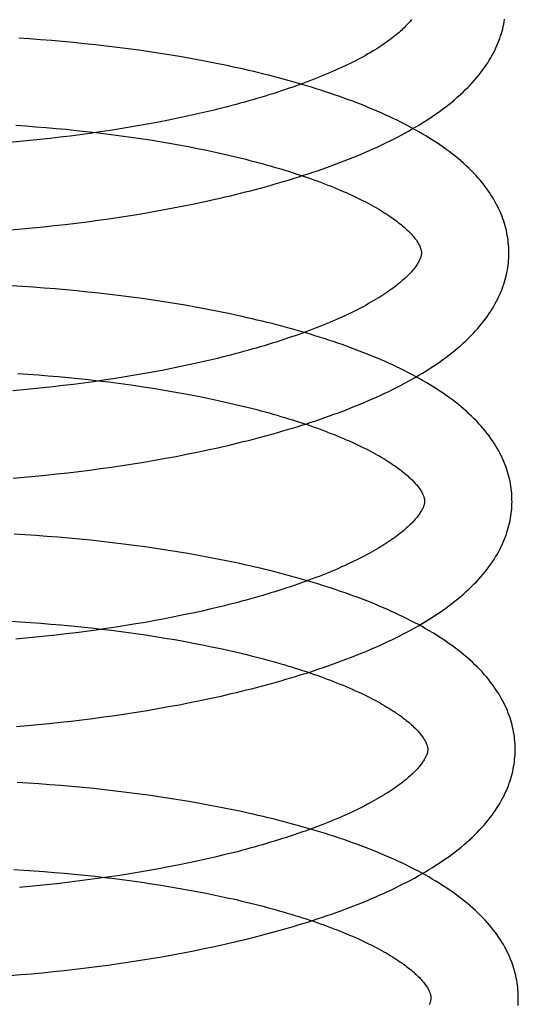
# Model space of a CAD drawing. Header units: inches. Extents: x 0 to 291, y 0 to 188.
# Tile 29 of 94: x 32.958 to 33.072, y 97.425 to 97.651. Entities that reach past the tile are written whole.
import ezdxf

# ---------------------------------------------------------------- set-up
doc = ezdxf.new("R2010")
doc.units = ezdxf.units.IN
doc.header["$LTSCALE"] = 16.01262
doc.header["$MEASUREMENT"] = 0
doc.linetypes.add('HIDDEN', pattern=[0.2, 0.1, -0.1])
doc.layers.add('DEFAULT_2', color=8, linetype='HIDDEN')

msp = doc.modelspace()

# ---------------------------------------------------------------- linework, layer by layer
at = {"layer": 'DEFAULT_2', "color": 8, "linetype": 'HIDDEN'}
for p, q in [((32.96006, 97.64614), (32.95756, 97.6463)), ((32.96256, 97.64596), (32.96006, 97.64614)), ((32.96507, 97.64576), (32.96256, 97.64596)), ((32.96757, 97.64554), (32.96507, 97.64576)), ((32.97008, 97.64531), (32.96757, 97.64554)), ((32.97258, 97.64506), (32.97008, 97.64531)), ((32.97509, 97.64479), (32.97258, 97.64506)), ((32.97758, 97.64451), (32.97509, 97.64479)), ((32.98008, 97.64421), (32.97758, 97.64451)), ((32.98256, 97.64389), (32.98008, 97.64421)), ((32.98504, 97.64355), (32.98256, 97.64389)), ((32.9875, 97.64319), (32.98504, 97.64355)), ((32.98996, 97.64282), (32.9875, 97.64319)), ((32.9924, 97.64243), (32.98996, 97.64282)), ((32.99483, 97.64202), (32.9924, 97.64243)), ((32.99724, 97.6416), (32.99483, 97.64202)), ((32.99964, 97.64115), (32.99724, 97.6416)), ((32.99817, 97.62891), (32.99606, 97.62845)), ((33.00024, 97.62939), (32.99817, 97.62891)), ((33.00229, 97.62988), (33.00024, 97.62939)), ((32.98742, 97.62672), (32.98521, 97.62632)), ((32.98961, 97.62713), (32.98742, 97.62672)), ((32.99179, 97.62756), (32.98961, 97.62713)), ((32.99394, 97.628), (32.99179, 97.62756)), ((32.99606, 97.62845), (32.99394, 97.628)), ((32.9569, 97.6264), (32.95921, 97.62624)), ((32.95921, 97.62624), (32.96151, 97.62607)), ((32.96151, 97.62607), (32.96382, 97.62588)), ((32.96382, 97.62588), (32.96612, 97.62568)), ((32.96612, 97.62568), (32.96843, 97.62547)), ((32.96843, 97.62547), (32.97073, 97.62524)), ((32.97073, 97.62524), (32.97302, 97.62499)), ((32.97393, 97.62454), (32.97164, 97.62423)), ((32.97302, 97.62499), (32.9753, 97.62473)), ((32.97621, 97.62487), (32.97393, 97.62454)), ((32.97848, 97.62521), (32.97621, 97.62487)), ((32.98074, 97.62557), (32.97848, 97.62521)), ((32.98298, 97.62594), (32.98074, 97.62557)), ((32.98521, 97.62632), (32.98298, 97.62594)), ((32.95781, 97.62268), (32.95551, 97.62248)), ((32.96012, 97.6229), (32.95781, 97.62268)), ((32.96243, 97.62314), (32.96012, 97.6229)), ((32.96474, 97.62339), (32.96243, 97.62314)), ((32.96704, 97.62366), (32.96474, 97.62339)), ((32.96934, 97.62394), (32.96704, 97.62366)), ((32.97164, 97.62423), (32.96934, 97.62394)), ((32.97871, 97.62431), (32.98097, 97.62401)), ((32.98097, 97.62401), (32.98322, 97.6237)), ((32.98322, 97.6237), (32.98545, 97.62337)), ((32.98545, 97.62337), (32.98766, 97.62303)), ((32.98766, 97.62303), (32.98985, 97.62267)), ((32.98985, 97.62267), (32.99203, 97.6223)), ((32.99203, 97.6223), (32.99418, 97.62191)), ((32.99418, 97.62191), (32.99631, 97.62151)), ((32.99631, 97.62151), (32.99842, 97.6211)), ((32.99842, 97.6211), (33.0005, 97.62068)), ((32.99773, 97.60845), (33.00011, 97.60895)), ((33.00011, 97.60895), (33.00248, 97.60947)), ((32.98558, 97.60618), (32.98804, 97.6066)), ((32.98804, 97.6066), (32.99048, 97.60704)), ((32.99048, 97.60704), (32.99291, 97.60749)), ((32.99291, 97.60749), (32.99533, 97.60796)), ((32.99533, 97.60796), (32.99773, 97.60845)), ((32.97069, 97.60404), (32.97318, 97.60435)), ((32.97318, 97.60435), (32.97568, 97.60469)), ((32.97568, 97.60469), (32.97816, 97.60503)), ((32.97816, 97.60503), (32.98065, 97.6054)), ((32.98065, 97.6054), (32.98312, 97.60578)), ((32.98312, 97.60578), (32.98558, 97.60618)), ((32.95571, 97.60252), (32.9582, 97.60273)), ((32.9582, 97.60273), (32.96069, 97.60296)), ((32.96069, 97.60296), (32.96319, 97.6032)), ((32.96319, 97.6032), (32.96569, 97.60346)), ((32.96569, 97.60346), (32.96819, 97.60374)), ((32.96819, 97.60374), (32.97069, 97.60404)), ((32.95837, 97.58951), (32.95588, 97.58965)), ((32.96087, 97.58934), (32.95837, 97.58951)), ((32.96337, 97.58916), (32.96087, 97.58934)), ((32.96588, 97.58896), (32.96337, 97.58916)), ((32.96838, 97.58875), (32.96588, 97.58896)), ((32.97089, 97.58851), (32.96838, 97.58875)), ((32.97339, 97.58826), (32.97089, 97.58851)), ((32.97589, 97.58799), (32.97339, 97.58826)), ((32.97839, 97.58771), (32.97589, 97.58799)), ((32.98088, 97.58741), (32.97839, 97.58771)), ((32.98336, 97.58708), (32.98088, 97.58741)), ((32.98583, 97.58675), (32.98336, 97.58708)), ((32.9883, 97.58639), (32.98583, 97.58675)), ((32.99075, 97.58602), (32.9883, 97.58639)), ((32.99319, 97.58563), (32.99075, 97.58602)), ((32.99562, 97.58522), (32.99319, 97.58563)), ((32.99803, 97.58479), (32.99562, 97.58522)), ((33.00042, 97.58435), (32.99803, 97.58479)), ((33.00096, 97.5726), (32.99889, 97.57212)), ((33.00301, 97.57309), (33.00096, 97.5726)), ((32.99034, 97.57034), (32.98814, 97.56993)), ((32.99251, 97.57077), (32.99034, 97.57034)), ((32.99466, 97.57121), (32.99251, 97.57077)), ((32.99679, 97.57166), (32.99466, 97.57121)), ((32.99889, 97.57212), (32.99679, 97.57166)), ((32.95737, 97.56962), (32.95968, 97.56947)), ((32.95968, 97.56947), (32.96199, 97.5693)), ((32.96199, 97.5693), (32.9643, 97.56911)), ((32.9643, 97.56911), (32.96662, 97.56891)), ((32.96662, 97.56891), (32.96893, 97.5687)), ((32.96893, 97.5687), (32.97123, 97.56847)), ((32.97123, 97.56847), (32.97353, 97.56822)), ((32.97353, 97.56822), (32.97582, 97.56796)), ((32.9792, 97.56842), (32.97693, 97.56808)), ((32.98146, 97.56878), (32.9792, 97.56842)), ((32.9837, 97.56915), (32.98146, 97.56878)), ((32.98593, 97.56953), (32.9837, 97.56915)), ((32.98814, 97.56993), (32.98593, 97.56953)), ((32.95854, 97.56589), (32.95623, 97.56569)), ((32.96084, 97.56611), (32.95854, 97.56589)), ((32.96315, 97.56635), (32.96084, 97.56611)), ((32.96546, 97.5666), (32.96315, 97.56635)), ((32.96776, 97.56686), (32.96546, 97.5666)), ((32.97006, 97.56715), (32.96776, 97.56686)), ((32.97236, 97.56744), (32.97006, 97.56715)), ((32.97465, 97.56775), (32.97236, 97.56744)), ((32.97693, 97.56808), (32.97465, 97.56775)), ((32.97582, 97.56796), (32.9781, 97.56769)), ((32.9815, 97.56724), (32.98376, 97.56693)), ((32.98376, 97.56693), (32.98599, 97.5666)), ((32.98599, 97.5666), (32.98821, 97.56626)), ((32.98821, 97.56626), (32.99042, 97.5659)), ((32.99042, 97.5659), (32.9926, 97.56553)), ((32.9926, 97.56553), (32.99476, 97.56515)), ((32.99476, 97.56515), (32.9969, 97.56475)), ((32.9969, 97.56475), (32.99901, 97.56434)), ((32.99901, 97.56434), (33.00109, 97.56391)), ((33.00074, 97.55214), (33.00311, 97.55266)), ((32.98866, 97.54979), (32.99111, 97.55023)), ((32.99111, 97.55023), (32.99354, 97.55068)), ((32.99354, 97.55068), (32.99595, 97.55115)), ((32.99595, 97.55115), (32.99836, 97.55164)), ((32.99836, 97.55164), (33.00074, 97.55214)), ((32.97379, 97.54755), (32.97629, 97.54788)), ((32.97629, 97.54788), (32.97878, 97.54823)), ((32.97878, 97.54823), (32.98126, 97.54859)), ((32.98126, 97.54859), (32.98374, 97.54898)), ((32.98374, 97.54898), (32.9862, 97.54938)), ((32.9862, 97.54938), (32.98866, 97.54979)), ((32.95631, 97.54572), (32.9588, 97.54593)), ((32.9588, 97.54593), (32.96129, 97.54615)), ((32.96129, 97.54615), (32.96379, 97.5464)), ((32.96379, 97.5464), (32.96629, 97.54666)), ((32.96629, 97.54666), (32.96879, 97.54694)), ((32.96879, 97.54694), (32.97129, 97.54723)), ((32.97129, 97.54723), (32.97379, 97.54755)), ((32.95897, 97.53272), (32.95648, 97.53287)), ((32.96147, 97.53256), (32.95897, 97.53272)), ((32.96397, 97.53238), (32.96147, 97.53256)), ((32.96648, 97.53218), (32.96397, 97.53238)), ((32.96899, 97.53196), (32.96648, 97.53218)), ((32.97149, 97.53173), (32.96899, 97.53196)), ((32.974, 97.53148), (32.97149, 97.53173)), ((32.9765, 97.53121), (32.974, 97.53148)), ((32.979, 97.53093), (32.9765, 97.53121)), ((32.98149, 97.53063), (32.979, 97.53093)), ((32.98398, 97.53031), (32.98149, 97.53063)), ((32.98646, 97.52997), (32.98398, 97.53031)), ((32.98892, 97.52961), (32.98646, 97.52997)), ((32.99138, 97.52924), (32.98892, 97.52961)), ((32.99382, 97.52885), (32.99138, 97.52924)), ((32.99625, 97.52844), (32.99382, 97.52885)), ((32.99866, 97.52802), (32.99625, 97.52844)), ((33.00106, 97.52757), (32.99866, 97.52802)), ((32.99529, 97.5144), (32.99314, 97.51396)), ((32.99742, 97.51485), (32.99529, 97.5144)), ((32.99952, 97.51531), (32.99742, 97.51485)), ((33.0016, 97.51579), (32.99952, 97.51531)), ((33.00364, 97.51628), (33.0016, 97.51579)), ((32.95567, 97.51297), (32.95797, 97.51284)), ((32.95797, 97.51284), (32.96028, 97.51268)), ((32.96028, 97.51268), (32.96259, 97.51252)), ((32.96259, 97.51252), (32.9649, 97.51233)), ((32.9649, 97.51233), (32.96721, 97.51213)), ((32.96721, 97.51213), (32.96952, 97.51192)), ((32.96952, 97.51192), (32.97183, 97.51169)), ((32.98209, 97.51197), (32.97984, 97.51162)), ((32.98434, 97.51234), (32.98209, 97.51197)), ((32.98656, 97.51272), (32.98434, 97.51234)), ((32.98878, 97.51312), (32.98656, 97.51272)), ((32.99097, 97.51353), (32.98878, 97.51312)), ((32.99314, 97.51396), (32.99097, 97.51353)), ((32.96379, 97.50955), (32.96149, 97.50931)), ((32.9661, 97.5098), (32.96379, 97.50955)), ((32.9684, 97.51006), (32.9661, 97.5098)), ((32.9707, 97.51034), (32.9684, 97.51006)), ((32.973, 97.51064), (32.9707, 97.51034)), ((32.97183, 97.51169), (32.97412, 97.51145)), ((32.97529, 97.51095), (32.973, 97.51064)), ((32.97412, 97.51145), (32.97642, 97.51119)), ((32.97757, 97.51128), (32.97529, 97.51095)), ((32.97642, 97.51119), (32.9787, 97.51091)), ((32.97984, 97.51162), (32.97757, 97.51128)), ((32.9787, 97.51091), (32.98097, 97.51062)), ((32.98435, 97.51016), (32.98659, 97.50983)), ((32.98659, 97.50983), (32.98881, 97.50949)), ((32.95918, 97.5091), (32.95688, 97.50889)), ((32.96149, 97.50931), (32.95918, 97.5091)), ((32.98881, 97.50949), (32.99101, 97.50913)), ((32.99101, 97.50913), (32.9932, 97.50876)), ((32.9932, 97.50876), (32.99536, 97.50838)), ((32.99536, 97.50838), (32.99749, 97.50798)), ((32.99749, 97.50798), (32.99961, 97.50757)), ((32.99961, 97.50757), (33.00169, 97.50715)), ((32.99184, 97.49344), (32.99427, 97.49389)), ((32.99427, 97.49389), (32.99669, 97.49436)), ((32.99669, 97.49436), (32.99909, 97.49485)), ((32.99909, 97.49485), (33.00148, 97.49535)), ((33.00148, 97.49535), (33.00384, 97.49587)), ((32.97951, 97.49144), (32.98199, 97.4918)), ((32.98199, 97.4918), (32.98447, 97.49219)), ((32.98447, 97.49219), (32.98694, 97.49259)), ((32.98694, 97.49259), (32.98939, 97.493)), ((32.98939, 97.493), (32.99184, 97.49344)), ((32.95953, 97.48914), (32.96202, 97.48936)), ((32.96202, 97.48936), (32.96452, 97.48961)), ((32.96452, 97.48961), (32.96702, 97.48987)), ((32.96702, 97.48987), (32.96952, 97.49015)), ((32.96952, 97.49015), (32.97202, 97.49045)), ((32.97202, 97.49045), (32.97452, 97.49076)), ((32.97452, 97.49076), (32.97702, 97.49109)), ((32.97702, 97.49109), (32.97951, 97.49144)), ((32.95704, 97.48893), (32.95953, 97.48914)), ((32.95968, 97.47593), (32.95718, 97.47608)), ((32.96218, 97.47577), (32.95968, 97.47593)), ((32.96468, 97.47559), (32.96218, 97.47577)), ((32.96719, 97.47539), (32.96468, 97.47559)), ((32.9697, 97.47517), (32.96719, 97.47539)), ((32.9722, 97.47494), (32.9697, 97.47517)), ((32.97471, 97.47469), (32.9722, 97.47494)), ((32.97721, 97.47442), (32.97471, 97.47469)), ((32.97971, 97.47414), (32.97721, 97.47442)), ((32.9822, 97.47384), (32.97971, 97.47414)), ((32.98469, 97.47352), (32.9822, 97.47384)), ((32.98716, 97.47318), (32.98469, 97.47352)), ((32.98963, 97.47282), (32.98716, 97.47318)), ((32.99208, 97.47245), (32.98963, 97.47282)), ((32.99453, 97.47206), (32.99208, 97.47245)), ((32.99696, 97.47165), (32.99453, 97.47206)), ((32.99937, 97.47123), (32.99696, 97.47165)), ((33.00177, 97.47078), (32.99937, 97.47123)), ((32.99827, 97.45809), (32.99614, 97.45763)), ((33.00037, 97.45855), (32.99827, 97.45809)), ((33.00244, 97.45903), (33.00037, 97.45855)), ((33.00449, 97.45952), (33.00244, 97.45903)), ((32.95647, 97.45618), (32.95878, 97.45604)), ((32.95878, 97.45604), (32.96108, 97.45589)), ((32.96108, 97.45589), (32.9634, 97.45572)), ((32.9634, 97.45572), (32.96571, 97.45553)), ((32.96571, 97.45553), (32.96802, 97.45533)), ((32.98519, 97.45557), (32.98295, 97.4552)), ((32.98742, 97.45596), (32.98519, 97.45557)), ((32.98963, 97.45635), (32.98742, 97.45596)), ((32.99182, 97.45677), (32.98963, 97.45635)), ((32.99399, 97.45719), (32.99182, 97.45677)), ((32.99614, 97.45763), (32.99399, 97.45719)), ((32.96926, 97.45329), (32.96696, 97.45302)), ((32.96802, 97.45533), (32.97033, 97.45512)), ((32.97156, 97.45357), (32.96926, 97.45329)), ((32.97033, 97.45512), (32.97264, 97.45489)), ((32.97386, 97.45387), (32.97156, 97.45357)), ((32.97264, 97.45489), (32.97494, 97.45464)), ((32.97614, 97.45418), (32.97386, 97.45387)), ((32.97494, 97.45464), (32.97723, 97.45438)), ((32.97842, 97.4545), (32.97614, 97.45418)), ((32.97723, 97.45438), (32.97951, 97.45411)), ((32.98069, 97.45485), (32.97842, 97.4545)), ((32.97951, 97.45411), (32.98178, 97.45382)), ((32.98295, 97.4552), (32.98069, 97.45485)), ((32.98178, 97.45382), (32.98404, 97.45351)), ((32.96004, 97.45232), (32.95773, 97.45211)), ((32.96234, 97.45254), (32.96004, 97.45232)), ((32.96465, 97.45277), (32.96234, 97.45254)), ((32.96696, 97.45302), (32.96465, 97.45277)), ((32.98741, 97.45302), (32.98963, 97.45268)), ((32.98963, 97.45268), (32.99183, 97.45233)), ((32.99183, 97.45233), (32.99401, 97.45196)), ((32.99401, 97.45196), (32.99617, 97.45157)), ((32.99617, 97.45157), (32.99831, 97.45117)), ((32.99831, 97.45117), (33.00042, 97.45076)), ((33.00042, 97.45076), (33.00251, 97.45034)), ((32.99517, 97.43713), (32.99758, 97.4376)), ((32.99758, 97.4376), (32.99998, 97.43809)), ((32.99998, 97.43809), (33.00236, 97.4386)), ((33.00236, 97.4386), (33.00472, 97.43912)), ((32.98291, 97.43504), (32.98538, 97.43543)), ((32.98538, 97.43543), (32.98785, 97.43583)), ((32.98785, 97.43583), (32.9903, 97.43625)), ((32.9903, 97.43625), (32.99274, 97.43668)), ((32.99274, 97.43668), (32.99517, 97.43713)), ((32.96547, 97.43284), (32.96797, 97.4331)), ((32.96797, 97.4331), (32.97046, 97.43338)), ((32.97046, 97.43338), (32.97296, 97.43368)), ((32.97296, 97.43368), (32.97546, 97.434)), ((32.97546, 97.434), (32.97795, 97.43433)), ((32.97795, 97.43433), (32.98043, 97.43468)), ((32.98043, 97.43468), (32.98291, 97.43504)), ((32.95552, 97.43196), (32.958, 97.43216)), ((32.958, 97.43216), (32.96048, 97.43237)), ((32.96048, 97.43237), (32.96298, 97.4326)), ((32.96298, 97.4326), (32.96547, 97.43284))]:
    msp.add_line(p, q, dxfattribs=at)
for points in [[(33.04742, 97.6506), (33.04725, 97.65038), (33.04707, 97.65015), (33.04687, 97.64992), (33.04666, 97.64969), (33.04645, 97.64945), (33.04622, 97.6492), (33.04597, 97.64895), (33.04572, 97.6487), (33.04545, 97.64844), (33.04517, 97.64818), (33.04488, 97.64791), (33.04458, 97.64765), (33.04426, 97.64737), (33.04394, 97.6471), (33.04359, 97.64682), (33.04324, 97.64654), (33.04287, 97.64626), (33.04249, 97.64597), (33.0421, 97.64569), (33.04169, 97.64539), (33.04127, 97.6451), (33.04083, 97.64481), (33.04039, 97.64451), (33.03993, 97.64421), (33.03945, 97.64391), (33.03897, 97.64361), (33.03846, 97.64331), (33.03795, 97.643), (33.03742, 97.6427), (33.03688, 97.64239), (33.03632, 97.64208), (33.03576, 97.64177), (33.03517, 97.64146), (33.03458, 97.64115), (33.03397, 97.64085), (33.03335, 97.64054), (33.03272, 97.64023), (33.03207, 97.63992), (33.03141, 97.63961), (33.03074, 97.6393), (33.03005, 97.63899), (33.02935, 97.63868), (33.02864, 97.63837), (33.02792, 97.63807), (33.02719, 97.63776), (33.02644, 97.63746), (33.02568, 97.63715), (33.02491, 97.63685), (33.02413, 97.63655), (33.02334, 97.63625), (33.02254, 97.63595), (33.02172, 97.63565), (33.02089, 97.63535), (33.02005, 97.63506), (33.01921, 97.63477), (33.01835, 97.63448), (33.01748, 97.63419), (33.0166, 97.6339), (33.01571, 97.63362), (33.01481, 97.63333), (33.0139, 97.63305), (33.01298, 97.63277), (33.01205, 97.6325), (33.01111, 97.63223), (33.01017, 97.63195), (33.00921, 97.63169), (33.00825, 97.63142), (33.00727, 97.63116), (33.00629, 97.6309), (33.0053, 97.63064), (33.00431, 97.63038), (33.0033, 97.63013), (33.00229, 97.62988)], [(33.00248, 97.60947), (33.00365, 97.60974), (33.00482, 97.61001), (33.00599, 97.61029), (33.00715, 97.61057), (33.0083, 97.61085), (33.00945, 97.61114), (33.01059, 97.61144), (33.01173, 97.61173), (33.01286, 97.61204), (33.01398, 97.61234), (33.0151, 97.61265), (33.01621, 97.61297), (33.01732, 97.61329), (33.01842, 97.61361), (33.01951, 97.61394), (33.02059, 97.61428), (33.02167, 97.61461), (33.02274, 97.61495), (33.0238, 97.6153), (33.02486, 97.61565), (33.0259, 97.61601), (33.02694, 97.61637), (33.02797, 97.61673), (33.029, 97.6171), (33.03001, 97.61748), (33.03102, 97.61785), (33.03202, 97.61824), (33.03301, 97.61863), (33.03399, 97.61902), (33.03496, 97.61942), (33.03593, 97.61982), (33.03688, 97.62023), (33.03783, 97.62064), (33.03877, 97.62106), (33.03969, 97.62149), (33.04061, 97.62191), (33.04152, 97.62235), (33.04241, 97.62279), (33.0433, 97.62323), (33.04418, 97.62369), (33.04505, 97.62414), (33.0459, 97.6246), (33.04675, 97.62507), (33.04758, 97.62555), (33.0484, 97.62603), (33.04921, 97.62651), (33.05001, 97.627), (33.0508, 97.6275), (33.05157, 97.62801), (33.05234, 97.62852), (33.05308, 97.62903), (33.05382, 97.62955), (33.05454, 97.63008), (33.05524, 97.63061), (33.05593, 97.63115), (33.0566, 97.63169), (33.05725, 97.63224), (33.05789, 97.63279), (33.05851, 97.63334), (33.05912, 97.6339), (33.0597, 97.63447), (33.06027, 97.63503), (33.06082, 97.6356), (33.06134, 97.63616), (33.06185, 97.63673), (33.06234, 97.6373), (33.06281, 97.63787), (33.06326, 97.63844), (33.06368, 97.63901), (33.06409, 97.63958), (33.06448, 97.64014), (33.06486, 97.64071), (33.06521, 97.64127), (33.06554, 97.64184), (33.06586, 97.6424), (33.06616, 97.64296), (33.06644, 97.64351), (33.0667, 97.64407), (33.06695, 97.64462), (33.06719, 97.64517), (33.0674, 97.64573), (33.06761, 97.64627), (33.06779, 97.64682), (33.06797, 97.64737), (33.06812, 97.64792), (33.06827, 97.64846), (33.0684, 97.649), (33.06851, 97.64955), (33.06862, 97.65009), (33.06871, 97.65063)], [(33.06968, 97.59753), (33.06967, 97.59799), (33.06965, 97.59853), (33.06961, 97.59906), (33.06956, 97.5996), (33.0695, 97.60014), (33.06942, 97.60068), (33.06933, 97.60122), (33.06923, 97.60176), (33.06911, 97.6023), (33.06898, 97.60284), (33.06884, 97.60338), (33.06868, 97.60393), (33.06851, 97.60447), (33.06832, 97.60501), (33.06812, 97.60556), (33.0679, 97.6061), (33.06767, 97.60665), (33.06742, 97.6072), (33.06715, 97.60775), (33.06687, 97.60829), (33.06658, 97.60884), (33.06626, 97.6094), (33.06593, 97.60995), (33.06558, 97.6105), (33.06522, 97.61106), (33.06483, 97.61161), (33.06443, 97.61217), (33.064, 97.61273), (33.06356, 97.61328), (33.0631, 97.61384), (33.06261, 97.61439), (33.06211, 97.61495), (33.06159, 97.6155), (33.06105, 97.61606), (33.06049, 97.61661), (33.05991, 97.61715), (33.05932, 97.6177), (33.0587, 97.61824), (33.05806, 97.61878), (33.05741, 97.61932), (33.05674, 97.61985), (33.05605, 97.62037), (33.05535, 97.62089), (33.05463, 97.62141), (33.0539, 97.62192), (33.05315, 97.62242), (33.05238, 97.62292), (33.05161, 97.62341), (33.05082, 97.6239), (33.05002, 97.62437), (33.04921, 97.62485), (33.04839, 97.62531), (33.04755, 97.62577), (33.0467, 97.62622), (33.04585, 97.62667), (33.04498, 97.62711), (33.0441, 97.62754), (33.04321, 97.62797), (33.04231, 97.62839), (33.0414, 97.62881), (33.04048, 97.62922), (33.03956, 97.62963), (33.03862, 97.63003), (33.03767, 97.63042), (33.03671, 97.63081), (33.03575, 97.6312), (33.03477, 97.63157), (33.03379, 97.63195), (33.0328, 97.63232), (33.0318, 97.63268), (33.03079, 97.63304), (33.02977, 97.63339), (33.02875, 97.63374), (33.02771, 97.63408), (33.02667, 97.63442), (33.02562, 97.63475), (33.02457, 97.63508), (33.0235, 97.63541), (33.02243, 97.63573), (33.02135, 97.63604), (33.02027, 97.63635), (33.01917, 97.63666), (33.01807, 97.63696), (33.01696, 97.63725), (33.01585, 97.63754), (33.01473, 97.63783), (33.0136, 97.63811), (33.01247, 97.63839), (33.01133, 97.63867), (33.01019, 97.63893), (33.00904, 97.6392), (33.00788, 97.63946), (33.00672, 97.63971), (33.00555, 97.63996), (33.00438, 97.64021), (33.0032, 97.64045), (33.00202, 97.64069), (32.99964, 97.64115)], [(32.9753, 97.62473), (32.97758, 97.62445), (32.97871, 97.62431)], [(33.0005, 97.62068), (33.00255, 97.62024), (33.00356, 97.62002), (33.00457, 97.61979), (33.00557, 97.61956), (33.00656, 97.61933), (33.00755, 97.61909), (33.00852, 97.61886), (33.00949, 97.61862), (33.01045, 97.61837), (33.0114, 97.61813), (33.01234, 97.61788), (33.01327, 97.61762), (33.01419, 97.61737), (33.0151, 97.61711), (33.01601, 97.61685), (33.0169, 97.61659), (33.01778, 97.61633), (33.01866, 97.61606), (33.01952, 97.61579), (33.02037, 97.61552), (33.02121, 97.61525), (33.02204, 97.61498), (33.02286, 97.6147), (33.02367, 97.61442), (33.02447, 97.61414), (33.02526, 97.61386), (33.02603, 97.61358), (33.02679, 97.6133), (33.02754, 97.61301), (33.02828, 97.61272), (33.02901, 97.61244), (33.02972, 97.61215), (33.03043, 97.61186), (33.03112, 97.61157), (33.03179, 97.61128), (33.03246, 97.61099), (33.03311, 97.61069), (33.03375, 97.6104), (33.03438, 97.61011), (33.03499, 97.60981), (33.03559, 97.60952), (33.03618, 97.60923), (33.03675, 97.60894), (33.03731, 97.60864), (33.03786, 97.60835), (33.0384, 97.60806), (33.03892, 97.60777), (33.03943, 97.60748), (33.03992, 97.60719), (33.0404, 97.6069), (33.04087, 97.60662), (33.04132, 97.60633), (33.04176, 97.60605), (33.04219, 97.60577), (33.0426, 97.60549), (33.043, 97.60521), (33.04339, 97.60493), (33.04376, 97.60466), (33.04412, 97.60439), (33.04447, 97.60412), (33.04481, 97.60386), (33.04513, 97.60359), (33.04544, 97.60333), (33.04574, 97.60308), (33.04602, 97.60282), (33.04629, 97.60257), (33.04655, 97.60233), (33.0468, 97.60209), (33.04704, 97.60185), (33.04726, 97.60161), (33.04747, 97.60138), (33.04767, 97.60116), (33.04786, 97.60094), (33.04804, 97.60072), (33.04821, 97.60051), (33.04837, 97.6003), (33.04852, 97.60009), (33.04865, 97.59989), (33.04878, 97.5997), (33.0489, 97.59951), (33.04901, 97.59932), (33.04912, 97.59914), (33.04921, 97.59896), (33.04929, 97.59878), (33.04937, 97.59861), (33.04943, 97.59845), (33.04949, 97.59829), (33.04954, 97.59815), (33.04958, 97.59801), (33.04961, 97.59787), (33.04964, 97.59774), (33.04966, 97.59762), (33.04967, 97.5975), (33.04968, 97.59738), (33.04969, 97.59728)], [(33.00311, 97.55266), (33.00429, 97.55293), (33.00546, 97.5532), (33.00663, 97.55348), (33.00779, 97.55376), (33.00894, 97.55404), (33.01009, 97.55433), (33.01124, 97.55463), (33.01237, 97.55492), (33.01351, 97.55523), (33.01463, 97.55553), (33.01575, 97.55584), (33.01686, 97.55616), (33.01797, 97.55648), (33.01907, 97.5568), (33.02016, 97.55713), (33.02125, 97.55746), (33.02233, 97.5578), (33.0234, 97.55814), (33.02446, 97.55849), (33.02552, 97.55884), (33.02657, 97.5592), (33.02761, 97.55956), (33.02864, 97.55992), (33.02966, 97.56029), (33.03068, 97.56066), (33.03169, 97.56104), (33.03269, 97.56143), (33.03368, 97.56182), (33.03466, 97.56221), (33.03564, 97.56261), (33.0366, 97.56301), (33.03756, 97.56342), (33.0385, 97.56383), (33.03944, 97.56425), (33.04037, 97.56467), (33.04129, 97.5651), (33.0422, 97.56554), (33.04309, 97.56598), (33.04398, 97.56642), (33.04486, 97.56687), (33.04573, 97.56733), (33.04659, 97.56779), (33.04743, 97.56826), (33.04827, 97.56874), (33.04909, 97.56922), (33.0499, 97.5697), (33.0507, 97.57019), (33.05149, 97.57069), (33.05227, 97.5712), (33.05303, 97.57171), (33.05378, 97.57222), (33.05451, 97.57274), (33.05523, 97.57327), (33.05594, 97.5738), (33.05663, 97.57434), (33.0573, 97.57488), (33.05796, 97.57543), (33.0586, 97.57598), (33.05922, 97.57654), (33.05982, 97.5771), (33.06041, 97.57766), (33.06098, 97.57822), (33.06152, 97.57879), (33.06205, 97.57936), (33.06256, 97.57993), (33.06305, 97.5805), (33.06352, 97.58107), (33.06397, 97.58164), (33.0644, 97.58221), (33.06481, 97.58277), (33.0652, 97.58334), (33.06557, 97.58391), (33.06592, 97.58447), (33.06626, 97.58504), (33.06657, 97.5856), (33.06687, 97.58616), (33.06716, 97.58671), (33.06742, 97.58727), (33.06767, 97.58782), (33.0679, 97.58838), (33.06812, 97.58893), (33.06832, 97.58948), (33.06851, 97.59003), (33.06868, 97.59057), (33.06884, 97.59112), (33.06899, 97.59167), (33.06912, 97.59221), (33.06923, 97.59275), (33.06934, 97.5933), (33.06943, 97.59384), (33.0695, 97.59438), (33.06957, 97.59492), (33.06961, 97.59546), (33.06965, 97.596), (33.06967, 97.59654), (33.06968, 97.59708), (33.06968, 97.59753)], [(33.04969, 97.59728), (33.04968, 97.59717), (33.04968, 97.59706), (33.04967, 97.59694), (33.04965, 97.59682), (33.04963, 97.59669), (33.0496, 97.59656), (33.04956, 97.59642), (33.04952, 97.59627), (33.04947, 97.59611), (33.04941, 97.59595), (33.04934, 97.59578), (33.04926, 97.59561), (33.04917, 97.59543), (33.04908, 97.59524), (33.04897, 97.59505), (33.04886, 97.59485), (33.04873, 97.59465), (33.0486, 97.59445), (33.04846, 97.59424), (33.04831, 97.59403), (33.04814, 97.59381), (33.04797, 97.59359), (33.04779, 97.59336), (33.04759, 97.59313), (33.04738, 97.59289), (33.04717, 97.59265), (33.04694, 97.59241), (33.04669, 97.59216), (33.04644, 97.59191), (33.04617, 97.59165), (33.0459, 97.59139), (33.04561, 97.59112), (33.0453, 97.59086), (33.04499, 97.59059), (33.04466, 97.59031), (33.04432, 97.59003), (33.04396, 97.58975), (33.04359, 97.58947), (33.04321, 97.58918), (33.04282, 97.58889), (33.04241, 97.5886), (33.04199, 97.58831), (33.04156, 97.58801), (33.04111, 97.58772), (33.04065, 97.58742), (33.04017, 97.58712), (33.03969, 97.58682), (33.03919, 97.58652), (33.03867, 97.58621), (33.03814, 97.58591), (33.0376, 97.5856), (33.03705, 97.58529), (33.03648, 97.58498), (33.03589, 97.58467), (33.0353, 97.58436), (33.03469, 97.58405), (33.03407, 97.58374), (33.03344, 97.58343), (33.03279, 97.58313), (33.03213, 97.58282), (33.03146, 97.58251), (33.03077, 97.5822), (33.03008, 97.58189), (33.02937, 97.58158), (33.02865, 97.58128), (33.02791, 97.58097), (33.02717, 97.58067), (33.02641, 97.58036), (33.02564, 97.58006), (33.02486, 97.57976), (33.02406, 97.57946), (33.02326, 97.57916), (33.02244, 97.57886), (33.02161, 97.57856), (33.02078, 97.57827), (33.01993, 97.57798), (33.01907, 97.57769), (33.0182, 97.5774), (33.01732, 97.57711), (33.01643, 97.57683), (33.01553, 97.57654), (33.01462, 97.57626), (33.0137, 97.57598), (33.01277, 97.57571), (33.01184, 97.57543), (33.01089, 97.57516), (33.00993, 97.5749), (33.00897, 97.57463), (33.008, 97.57437), (33.00702, 97.57411), (33.00603, 97.57385), (33.00503, 97.57359), (33.00402, 97.57334), (33.00301, 97.57309)], [(33.0704, 97.54074), (33.07039, 97.54119), (33.07037, 97.54173), (33.07033, 97.54227), (33.07028, 97.54281), (33.07022, 97.54335), (33.07014, 97.54389), (33.07005, 97.54443), (33.06995, 97.54497), (33.06983, 97.54551), (33.0697, 97.54605), (33.06956, 97.54659), (33.0694, 97.54713), (33.06923, 97.54767), (33.06904, 97.54821), (33.06884, 97.54876), (33.06862, 97.5493), (33.06839, 97.54984), (33.06815, 97.55039), (33.06788, 97.55094), (33.0676, 97.55149), (33.06731, 97.55204), (33.06699, 97.55259), (33.06666, 97.55314), (33.06631, 97.55369), (33.06595, 97.55425), (33.06556, 97.5548), (33.06516, 97.55536), (33.06473, 97.55592), (33.06429, 97.55648), (33.06383, 97.55703), (33.06335, 97.55759), (33.06284, 97.55815), (33.06232, 97.5587), (33.06178, 97.55926), (33.06122, 97.55981), (33.06064, 97.56036), (33.06004, 97.56091), (33.05942, 97.56145), (33.05879, 97.56199), (33.05813, 97.56252), (33.05746, 97.56305), (33.05678, 97.56358), (33.05608, 97.5641), (33.05536, 97.56461), (33.05463, 97.56512), (33.05388, 97.56562), (33.05312, 97.56612), (33.05235, 97.56661), (33.05156, 97.56709), (33.05076, 97.56757), (33.04995, 97.56804), (33.04913, 97.56851), (33.04829, 97.56897), (33.04745, 97.56942), (33.04659, 97.56987), (33.04572, 97.57031), (33.04484, 97.57074), (33.04396, 97.57117), (33.04306, 97.57159), (33.04215, 97.57201), (33.04123, 97.57242), (33.0403, 97.57282), (33.03937, 97.57323), (33.03842, 97.57362), (33.03746, 97.57401), (33.0365, 97.57439), (33.03553, 97.57477), (33.03454, 97.57514), (33.03355, 97.57551), (33.03255, 97.57588), (33.03154, 97.57623), (33.03053, 97.57659), (33.0295, 97.57694), (33.02847, 97.57728), (33.02743, 97.57762), (33.02638, 97.57795), (33.02533, 97.57828), (33.02427, 97.5786), (33.02319, 97.57892), (33.02212, 97.57924), (33.02103, 97.57955), (33.01994, 97.57985), (33.01884, 97.58015), (33.01773, 97.58045), (33.01662, 97.58074), (33.0155, 97.58103), (33.01438, 97.58131), (33.01324, 97.58159), (33.01211, 97.58186), (33.01096, 97.58213), (33.00981, 97.58239), (33.00866, 97.58265), (33.0075, 97.58291), (33.00633, 97.58316), (33.00516, 97.58341), (33.00398, 97.58365), (33.0028, 97.58389), (33.00042, 97.58435)], [(32.9781, 97.56769), (32.98037, 97.5674), (32.9815, 97.56724)], [(33.00109, 97.56391), (33.00315, 97.56348), (33.00417, 97.56325), (33.00518, 97.56303), (33.00618, 97.5628), (33.00718, 97.56256), (33.00817, 97.56233), (33.00914, 97.56209), (33.01012, 97.56185), (33.01108, 97.5616), (33.01203, 97.56136), (33.01297, 97.56111), (33.01391, 97.56086), (33.01483, 97.5606), (33.01575, 97.56034), (33.01666, 97.56008), (33.01755, 97.55982), (33.01844, 97.55956), (33.01931, 97.55929), (33.02018, 97.55902), (33.02104, 97.55875), (33.02188, 97.55848), (33.02271, 97.5582), (33.02354, 97.55793), (33.02435, 97.55765), (33.02515, 97.55737), (33.02594, 97.55709), (33.02672, 97.5568), (33.02748, 97.55652), (33.02823, 97.55623), (33.02897, 97.55594), (33.0297, 97.55566), (33.03042, 97.55537), (33.03112, 97.55508), (33.03182, 97.55479), (33.03249, 97.55449), (33.03316, 97.5542), (33.03382, 97.55391), (33.03446, 97.55362), (33.03509, 97.55332), (33.0357, 97.55303), (33.0363, 97.55273), (33.03689, 97.55244), (33.03747, 97.55215), (33.03803, 97.55185), (33.03858, 97.55156), (33.03912, 97.55127), (33.03964, 97.55098), (33.04015, 97.55069), (33.04064, 97.5504), (33.04112, 97.55011), (33.04159, 97.54982), (33.04204, 97.54954), (33.04249, 97.54925), (33.04291, 97.54897), (33.04333, 97.54869), (33.04373, 97.54841), (33.04412, 97.54814), (33.0445, 97.54786), (33.04486, 97.54759), (33.04521, 97.54732), (33.04554, 97.54706), (33.04586, 97.54679), (33.04617, 97.54653), (33.04647, 97.54628), (33.04675, 97.54602), (33.04702, 97.54577), (33.04728, 97.54553), (33.04753, 97.54528), (33.04777, 97.54504), (33.04799, 97.54481), (33.04821, 97.54458), (33.04841, 97.54435), (33.0486, 97.54413), (33.04878, 97.54391), (33.04894, 97.5437), (33.0491, 97.54349), (33.04925, 97.54329), (33.04939, 97.54308), (33.04952, 97.54289), (33.04964, 97.5427), (33.04975, 97.54251), (33.04985, 97.54232), (33.04994, 97.54214), (33.05002, 97.54197), (33.0501, 97.5418), (33.05016, 97.54164), (33.05022, 97.54149), (33.05026, 97.54134), (33.0503, 97.54121), (33.05033, 97.54107), (33.05036, 97.54095), (33.05038, 97.54083), (33.05039, 97.54071), (33.0504, 97.54059), (33.05041, 97.54049)], [(33.05041, 97.54049), (33.0504, 97.54038), (33.0504, 97.54026), (33.05039, 97.54014), (33.05037, 97.54002), (33.05035, 97.53989), (33.05032, 97.53975), (33.05028, 97.53961), (33.05024, 97.53946), (33.05018, 97.5393), (33.05012, 97.53914), (33.05005, 97.53897), (33.04997, 97.53879), (33.04988, 97.53861), (33.04978, 97.53842), (33.04967, 97.53823), (33.04956, 97.53803), (33.04943, 97.53783), (33.0493, 97.53763), (33.04916, 97.53742), (33.049, 97.53721), (33.04884, 97.53699), (33.04867, 97.53677), (33.04848, 97.53654), (33.04828, 97.53631), (33.04808, 97.53607), (33.04786, 97.53583), (33.04763, 97.53559), (33.04739, 97.53534), (33.04713, 97.53509), (33.04686, 97.53483), (33.04658, 97.53457), (33.04629, 97.5343), (33.04599, 97.53403), (33.04567, 97.53376), (33.04534, 97.53349), (33.045, 97.53321), (33.04464, 97.53293), (33.04428, 97.53265), (33.04389, 97.53236), (33.0435, 97.53207), (33.04309, 97.53178), (33.04266, 97.53149), (33.04223, 97.53119), (33.04178, 97.5309), (33.04132, 97.5306), (33.04084, 97.5303), (33.04035, 97.53), (33.03985, 97.52969), (33.03934, 97.52939), (33.03881, 97.52908), (33.03826, 97.52878), (33.03771, 97.52847), (33.03714, 97.52816), (33.03655, 97.52785), (33.03596, 97.52754), (33.03535, 97.52723), (33.03473, 97.52692), (33.03409, 97.52661), (33.03344, 97.5263), (33.03278, 97.52599), (33.03211, 97.52568), (33.03142, 97.52538), (33.03073, 97.52507), (33.03002, 97.52476), (33.02929, 97.52446), (33.02856, 97.52415), (33.02781, 97.52384), (33.02705, 97.52354), (33.02628, 97.52324), (33.0255, 97.52294), (33.02471, 97.52264), (33.0239, 97.52234), (33.02308, 97.52204), (33.02226, 97.52174), (33.02142, 97.52145), (33.02057, 97.52116), (33.01971, 97.52087), (33.01884, 97.52058), (33.01796, 97.52029), (33.01707, 97.52001), (33.01617, 97.51973), (33.01526, 97.51945), (33.01434, 97.51917), (33.01341, 97.51889), (33.01247, 97.51862), (33.01152, 97.51835), (33.01057, 97.51808), (33.0096, 97.51782), (33.00863, 97.51755), (33.00765, 97.51729), (33.00666, 97.51703), (33.00566, 97.51678), (33.00466, 97.51653), (33.00364, 97.51628)], [(33.00384, 97.49587), (33.00502, 97.49614), (33.00619, 97.49641), (33.00736, 97.49669), (33.00852, 97.49697), (33.00967, 97.49726), (33.01082, 97.49754), (33.01197, 97.49784), (33.01311, 97.49814), (33.01424, 97.49844), (33.01536, 97.49874), (33.01648, 97.49906), (33.0176, 97.49937), (33.0187, 97.49969), (33.0198, 97.50001), (33.0209, 97.50034), (33.02198, 97.50068), (33.02306, 97.50101), (33.02413, 97.50136), (33.02519, 97.5017), (33.02625, 97.50205), (33.0273, 97.50241), (33.02834, 97.50277), (33.02937, 97.50313), (33.0304, 97.5035), (33.03141, 97.50388), (33.03242, 97.50426), (33.03342, 97.50464), (33.03441, 97.50503), (33.03539, 97.50542), (33.03637, 97.50582), (33.03733, 97.50622), (33.03829, 97.50663), (33.03924, 97.50705), (33.04017, 97.50746), (33.0411, 97.50789), (33.04202, 97.50832), (33.04293, 97.50875), (33.04383, 97.50919), (33.04472, 97.50964), (33.04559, 97.51009), (33.04646, 97.51055), (33.04732, 97.51101), (33.04816, 97.51148), (33.049, 97.51195), (33.04982, 97.51243), (33.05063, 97.51292), (33.05144, 97.51341), (33.05223, 97.51391), (33.053, 97.51442), (33.05377, 97.51493), (33.05451, 97.51544), (33.05525, 97.51597), (33.05597, 97.51649), (33.05667, 97.51702), (33.05736, 97.51756), (33.05803, 97.5181), (33.05869, 97.51865), (33.05933, 97.5192), (33.05995, 97.51976), (33.06055, 97.52032), (33.06114, 97.52088), (33.0617, 97.52144), (33.06225, 97.52201), (33.06278, 97.52258), (33.06329, 97.52314), (33.06377, 97.52371), (33.06424, 97.52428), (33.06469, 97.52485), (33.06512, 97.52542), (33.06553, 97.52599), (33.06592, 97.52655), (33.06629, 97.52712), (33.06664, 97.52768), (33.06698, 97.52824), (33.06729, 97.5288), (33.06759, 97.52936), (33.06788, 97.52992), (33.06814, 97.53048), (33.06839, 97.53103), (33.06862, 97.53158), (33.06884, 97.53214), (33.06904, 97.53269), (33.06923, 97.53323), (33.0694, 97.53378), (33.06956, 97.53433), (33.06971, 97.53487), (33.06984, 97.53542), (33.06995, 97.53596), (33.07006, 97.53651), (33.07015, 97.53705), (33.07022, 97.53759), (33.07029, 97.53813), (33.07033, 97.53867), (33.07037, 97.53921), (33.07039, 97.53975), (33.07041, 97.54029), (33.0704, 97.54074)], [(33.07112, 97.48395), (33.07111, 97.4844), (33.07109, 97.48494), (33.07105, 97.48548), (33.071, 97.48602), (33.07094, 97.48656), (33.07086, 97.4871), (33.07077, 97.48764), (33.07067, 97.48818), (33.07055, 97.48872), (33.07042, 97.48926), (33.07028, 97.4898), (33.07012, 97.49034), (33.06995, 97.49089), (33.06976, 97.49143), (33.06956, 97.49197), (33.06934, 97.49252), (33.06911, 97.49306), (33.06886, 97.49361), (33.0686, 97.49416), (33.06832, 97.49471), (33.06802, 97.49526), (33.06771, 97.49581), (33.06738, 97.49636), (33.06703, 97.49691), (33.06666, 97.49747), (33.06627, 97.49803), (33.06587, 97.49858), (33.06544, 97.49914), (33.065, 97.4997), (33.06454, 97.50026), (33.06405, 97.50081), (33.06355, 97.50137), (33.06303, 97.50193), (33.06249, 97.50248), (33.06192, 97.50303), (33.06134, 97.50358), (33.06074, 97.50413), (33.06013, 97.50467), (33.05949, 97.50521), (33.05883, 97.50575), (33.05816, 97.50628), (33.05748, 97.5068), (33.05677, 97.50732), (33.05606, 97.50784), (33.05533, 97.50834), (33.05458, 97.50885), (33.05382, 97.50934), (33.05304, 97.50983), (33.05226, 97.51032), (33.05146, 97.51079), (33.05065, 97.51126), (33.04982, 97.51173), (33.04899, 97.51219), (33.04814, 97.51264), (33.04728, 97.51309), (33.04642, 97.51353), (33.04554, 97.51396), (33.04465, 97.51439), (33.04375, 97.51481), (33.04284, 97.51523), (33.04192, 97.51564), (33.04099, 97.51605), (33.04005, 97.51645), (33.0391, 97.51684), (33.03815, 97.51723), (33.03718, 97.51762), (33.03621, 97.518), (33.03522, 97.51837), (33.03423, 97.51874), (33.03323, 97.5191), (33.03222, 97.51946), (33.0312, 97.51981), (33.03018, 97.52016), (33.02914, 97.5205), (33.0281, 97.52084), (33.02705, 97.52118), (33.026, 97.5215), (33.02493, 97.52183), (33.02386, 97.52215), (33.02278, 97.52246), (33.02169, 97.52277), (33.0206, 97.52308), (33.0195, 97.52338), (33.01839, 97.52367), (33.01728, 97.52397), (33.01616, 97.52425), (33.01503, 97.52454), (33.0139, 97.52481), (33.01276, 97.52509), (33.01161, 97.52536), (33.01046, 97.52562), (33.0093, 97.52588), (33.00814, 97.52614), (33.00697, 97.52639), (33.0058, 97.52663), (33.00462, 97.52687), (33.00344, 97.52711), (33.00106, 97.52757)], [(32.98097, 97.51062), (32.98323, 97.51032), (32.98435, 97.51016)], [(33.00169, 97.50715), (33.00375, 97.50671), (33.00477, 97.50649), (33.00578, 97.50626), (33.00679, 97.50603), (33.00778, 97.5058), (33.00877, 97.50556), (33.00975, 97.50533), (33.01072, 97.50509), (33.01168, 97.50484), (33.01264, 97.5046), (33.01358, 97.50435), (33.01452, 97.50409), (33.01544, 97.50384), (33.01636, 97.50358), (33.01727, 97.50332), (33.01817, 97.50306), (33.01905, 97.5028), (33.01993, 97.50253), (33.0208, 97.50226), (33.02165, 97.50199), (33.0225, 97.50172), (33.02333, 97.50145), (33.02416, 97.50117), (33.02497, 97.50089), (33.02577, 97.50061), (33.02656, 97.50033), (33.02734, 97.50005), (33.02811, 97.49976), (33.02886, 97.49948), (33.0296, 97.49919), (33.03033, 97.4989), (33.03105, 97.49861), (33.03176, 97.49832), (33.03245, 97.49803), (33.03313, 97.49774), (33.0338, 97.49745), (33.03445, 97.49715), (33.0351, 97.49686), (33.03573, 97.49657), (33.03634, 97.49627), (33.03695, 97.49598), (33.03754, 97.49569), (33.03812, 97.49539), (33.03868, 97.4951), (33.03923, 97.49481), (33.03977, 97.49451), (33.04029, 97.49422), (33.0408, 97.49393), (33.0413, 97.49364), (33.04178, 97.49335), (33.04225, 97.49307), (33.04271, 97.49278), (33.04315, 97.4925), (33.04358, 97.49222), (33.044, 97.49194), (33.0444, 97.49166), (33.04479, 97.49138), (33.04517, 97.49111), (33.04553, 97.49083), (33.04588, 97.49056), (33.04622, 97.4903), (33.04654, 97.49004), (33.04685, 97.48978), (33.04715, 97.48952), (33.04744, 97.48927), (33.04771, 97.48902), (33.04797, 97.48877), (33.04822, 97.48853), (33.04846, 97.48829), (33.04868, 97.48805), (33.0489, 97.48782), (33.0491, 97.48759), (33.04929, 97.48737), (33.04947, 97.48715), (33.04964, 97.48694), (33.0498, 97.48673), (33.04995, 97.48652), (33.05009, 97.48632), (33.05022, 97.48613), (33.05034, 97.48593), (33.05045, 97.48575), (33.05055, 97.48557), (33.05064, 97.48539), (33.05073, 97.48521), (33.0508, 97.48505), (33.05087, 97.48488), (33.05092, 97.48473), (33.05097, 97.48458), (33.05102, 97.48444), (33.05105, 97.4843), (33.05108, 97.48417), (33.0511, 97.48405), (33.05111, 97.48392), (33.05112, 97.4838), (33.05113, 97.48369)], [(33.05113, 97.48369), (33.05112, 97.48359), (33.05112, 97.48347), (33.05111, 97.48336), (33.05109, 97.48323), (33.05107, 97.48311), (33.05104, 97.48297), (33.05101, 97.48283), (33.05096, 97.48269), (33.05091, 97.48253), (33.05085, 97.48237), (33.05078, 97.4822), (33.0507, 97.48203), (33.05062, 97.48185), (33.05052, 97.48166), (33.05041, 97.48147), (33.0503, 97.48127), (33.05017, 97.48107), (33.05004, 97.48087), (33.0499, 97.48066), (33.04975, 97.48045), (33.04958, 97.48023), (33.04941, 97.48001), (33.04923, 97.47978), (33.04903, 97.47955), (33.04883, 97.47931), (33.04861, 97.47907), (33.04838, 97.47883), (33.04814, 97.47858), (33.04788, 97.47833), (33.04762, 97.47807), (33.04734, 97.47781), (33.04705, 97.47755), (33.04675, 97.47728), (33.04643, 97.47701), (33.0461, 97.47673), (33.04576, 97.47646), (33.04541, 97.47618), (33.04504, 97.47589), (33.04466, 97.47561), (33.04427, 97.47532), (33.04386, 97.47503), (33.04344, 97.47473), (33.043, 97.47444), (33.04256, 97.47414), (33.0421, 97.47384), (33.04162, 97.47354), (33.04114, 97.47324), (33.04064, 97.47294), (33.04012, 97.47263), (33.03959, 97.47233), (33.03905, 97.47202), (33.0385, 97.47172), (33.03793, 97.47141), (33.03735, 97.4711), (33.03675, 97.47079), (33.03614, 97.47048), (33.03552, 97.47017), (33.03489, 97.46986), (33.03424, 97.46955), (33.03359, 97.46924), (33.03291, 97.46893), (33.03223, 97.46862), (33.03153, 97.46832), (33.03083, 97.46801), (33.0301, 97.4677), (33.02937, 97.4674), (33.02863, 97.46709), (33.02787, 97.46679), (33.0271, 97.46648), (33.02632, 97.46618), (33.02553, 97.46588), (33.02472, 97.46558), (33.02391, 97.46529), (33.02308, 97.46499), (33.02224, 97.4647), (33.02139, 97.4644), (33.02054, 97.46411), (33.01967, 97.46382), (33.01879, 97.46354), (33.0179, 97.46325), (33.017, 97.46297), (33.01609, 97.46269), (33.01517, 97.46241), (33.01424, 97.46214), (33.01331, 97.46186), (33.01236, 97.46159), (33.01141, 97.46132), (33.01044, 97.46106), (33.00947, 97.46079), (33.00849, 97.46053), (33.0075, 97.46027), (33.00651, 97.46002), (33.0055, 97.45977), (33.00449, 97.45952)], [(33.00472, 97.43912), (33.0059, 97.43939), (33.00706, 97.43966), (33.00823, 97.43993), (33.00939, 97.44022), (33.01054, 97.4405), (33.01169, 97.44079), (33.01283, 97.44108), (33.01396, 97.44138), (33.01509, 97.44168), (33.01622, 97.44199), (33.01734, 97.4423), (33.01845, 97.44262), (33.01955, 97.44294), (33.02065, 97.44326), (33.02174, 97.44359), (33.02282, 97.44392), (33.0239, 97.44426), (33.02496, 97.4446), (33.02603, 97.44495), (33.02708, 97.4453), (33.02812, 97.44565), (33.02916, 97.44601), (33.03019, 97.44638), (33.03121, 97.44675), (33.03223, 97.44712), (33.03323, 97.4475), (33.03423, 97.44788), (33.03522, 97.44827), (33.0362, 97.44867), (33.03717, 97.44906), (33.03814, 97.44947), (33.03909, 97.44988), (33.04003, 97.45029), (33.04097, 97.45071), (33.04189, 97.45113), (33.04281, 97.45156), (33.04372, 97.452), (33.04461, 97.45243), (33.0455, 97.45288), (33.04638, 97.45333), (33.04724, 97.45379), (33.0481, 97.45425), (33.04894, 97.45472), (33.04977, 97.45519), (33.05059, 97.45567), (33.0514, 97.45616), (33.0522, 97.45665), (33.05299, 97.45715), (33.05376, 97.45765), (33.05452, 97.45816), (33.05527, 97.45868), (33.056, 97.4592), (33.05672, 97.45972), (33.05742, 97.46026), (33.05811, 97.46079), (33.05878, 97.46133), (33.05943, 97.46188), (33.06007, 97.46243), (33.06069, 97.46299), (33.0613, 97.46355), (33.06188, 97.46411), (33.06244, 97.46467), (33.06299, 97.46524), (33.06352, 97.46581), (33.06403, 97.46637), (33.06451, 97.46694), (33.06498, 97.46751), (33.06543, 97.46808), (33.06585, 97.46865), (33.06626, 97.46922), (33.06665, 97.46978), (33.06702, 97.47035), (33.06737, 97.47091), (33.06771, 97.47147), (33.06802, 97.47203), (33.06832, 97.47259), (33.0686, 97.47315), (33.06887, 97.4737), (33.06912, 97.47426), (33.06935, 97.47481), (33.06957, 97.47536), (33.06977, 97.47591), (33.06996, 97.47645), (33.07013, 97.477), (33.07029, 97.47755), (33.07043, 97.47809), (33.07056, 97.47864), (33.07068, 97.47918), (33.07078, 97.47972), (33.07087, 97.48026), (33.07094, 97.4808), (33.07101, 97.48134), (33.07106, 97.48188), (33.07109, 97.48242), (33.07111, 97.48296), (33.07113, 97.4835), (33.07112, 97.48395)], [(33.07184, 97.42716), (33.07183, 97.42761), (33.07181, 97.42815), (33.07177, 97.42869), (33.07172, 97.42923), (33.07166, 97.42977), (33.07158, 97.43031), (33.07149, 97.43085), (33.07139, 97.43139), (33.07127, 97.43193), (33.07114, 97.43247), (33.071, 97.43301), (33.07084, 97.43355), (33.07067, 97.43409), (33.07048, 97.43464), (33.07028, 97.43518), (33.07006, 97.43572), (33.06983, 97.43627), (33.06958, 97.43682), (33.06932, 97.43736), (33.06904, 97.43791), (33.06874, 97.43846), (33.06843, 97.43901), (33.0681, 97.43957), (33.06775, 97.44012), (33.06738, 97.44068), (33.06699, 97.44123), (33.06659, 97.44179), (33.06616, 97.44235), (33.06572, 97.44291), (33.06526, 97.44346), (33.06477, 97.44402), (33.06427, 97.44458), (33.06375, 97.44514), (33.06321, 97.44569), (33.06264, 97.44624), (33.06206, 97.44679), (33.06146, 97.44734), (33.06084, 97.44788), (33.06021, 97.44842), (33.05955, 97.44896), (33.05888, 97.44949), (33.0582, 97.45001), (33.05749, 97.45053), (33.05677, 97.45105), (33.05604, 97.45156), (33.05529, 97.45206), (33.05453, 97.45256), (33.05376, 97.45305), (33.05297, 97.45353), (33.05217, 97.45401), (33.05136, 97.45448), (33.05053, 97.45495), (33.0497, 97.4554), (33.04885, 97.45586), (33.04799, 97.4563), (33.04712, 97.45674), (33.04624, 97.45718), (33.04535, 97.45761), (33.04446, 97.45803), (33.04355, 97.45845), (33.04263, 97.45886), (33.0417, 97.45926), (33.04076, 97.45966), (33.03981, 97.46006), (33.03885, 97.46045), (33.03789, 97.46083), (33.03691, 97.46121), (33.03593, 97.46158), (33.03494, 97.46195), (33.03394, 97.46231), (33.03293, 97.46267), (33.03191, 97.46303), (33.03088, 97.46337), (33.02985, 97.46372), (33.02881, 97.46406), (33.02776, 97.46439), (33.0267, 97.46472), (33.02564, 97.46504), (33.02457, 97.46536), (33.02349, 97.46567), (33.0224, 97.46598), (33.02131, 97.46629), (33.02021, 97.46659), (33.0191, 97.46689), (33.01798, 97.46718), (33.01686, 97.46747), (33.01574, 97.46775), (33.0146, 97.46803), (33.01346, 97.4683), (33.01232, 97.46857), (33.01117, 97.46883), (33.01001, 97.46909), (33.00885, 97.46935), (33.00768, 97.4696), (33.00651, 97.46984), (33.00533, 97.47009), (33.00415, 97.47032), (33.00177, 97.47078)], [(32.98404, 97.45351), (32.98629, 97.45319), (32.98741, 97.45302)], [(33.00251, 97.45034), (33.00457, 97.4499), (33.00559, 97.44967), (33.0066, 97.44945), (33.0076, 97.44922), (33.0086, 97.44899), (33.00959, 97.44875), (33.01057, 97.44851), (33.01154, 97.44827), (33.0125, 97.44803), (33.01345, 97.44778), (33.0144, 97.44753), (33.01533, 97.44728), (33.01626, 97.44702), (33.01717, 97.44677), (33.01808, 97.44651), (33.01898, 97.44624), (33.01986, 97.44598), (33.02074, 97.44571), (33.02161, 97.44544), (33.02246, 97.44517), (33.02331, 97.4449), (33.02414, 97.44463), (33.02496, 97.44435), (33.02578, 97.44407), (33.02658, 97.44379), (33.02737, 97.44351), (33.02814, 97.44322), (33.02891, 97.44294), (33.02966, 97.44265), (33.0304, 97.44237), (33.03113, 97.44208), (33.03185, 97.44179), (33.03255, 97.4415), (33.03325, 97.44121), (33.03393, 97.44092), (33.03459, 97.44062), (33.03525, 97.44033), (33.03589, 97.44004), (33.03652, 97.43974), (33.03713, 97.43945), (33.03774, 97.43915), (33.03833, 97.43886), (33.0389, 97.43857), (33.03947, 97.43827), (33.04002, 97.43798), (33.04055, 97.43769), (33.04107, 97.4374), (33.04158, 97.43711), (33.04208, 97.43682), (33.04256, 97.43653), (33.04303, 97.43624), (33.04348, 97.43596), (33.04392, 97.43567), (33.04435, 97.43539), (33.04477, 97.43511), (33.04517, 97.43483), (33.04556, 97.43456), (33.04593, 97.43428), (33.04629, 97.43401), (33.04664, 97.43374), (33.04698, 97.43347), (33.0473, 97.43321), (33.04761, 97.43295), (33.04791, 97.4327), (33.04819, 97.43244), (33.04846, 97.43219), (33.04872, 97.43195), (33.04897, 97.4317), (33.04921, 97.43146), (33.04943, 97.43123), (33.04965, 97.431), (33.04985, 97.43077), (33.05004, 97.43055), (33.05021, 97.43033), (33.05038, 97.43012), (33.05054, 97.42991), (33.05069, 97.4297), (33.05083, 97.4295), (33.05096, 97.42931), (33.05108, 97.42911), (33.05119, 97.42892), (33.05129, 97.42874), (33.05138, 97.42856), (33.05146, 97.42839), (33.05154, 97.42822), (33.0516, 97.42806), (33.05166, 97.42791), (33.0517, 97.42776), (33.05174, 97.42762), (33.05177, 97.42749), (33.0518, 97.42736), (33.05182, 97.42724), (33.05183, 97.42713), (33.05184, 97.42701), (33.05185, 97.4269)], [(33.05185, 97.4269), (33.05185, 97.4268), (33.05184, 97.42668), (33.05183, 97.42656), (33.05181, 97.42644), (33.05179, 97.42631), (33.05176, 97.42617), (33.05172, 97.42603), (33.05168, 97.42589), (33.05163, 97.42573), (33.05157, 97.42557), (33.0515, 97.4254), (33.05142, 97.42523)], [(33.07178, 97.42509), (33.07181, 97.42563), (33.07184, 97.42617), (33.07185, 97.42671), (33.07184, 97.42716)]]:
    msp.add_lwpolyline(points, dxfattribs=at)

doc.saveas('drawing.dxf')
